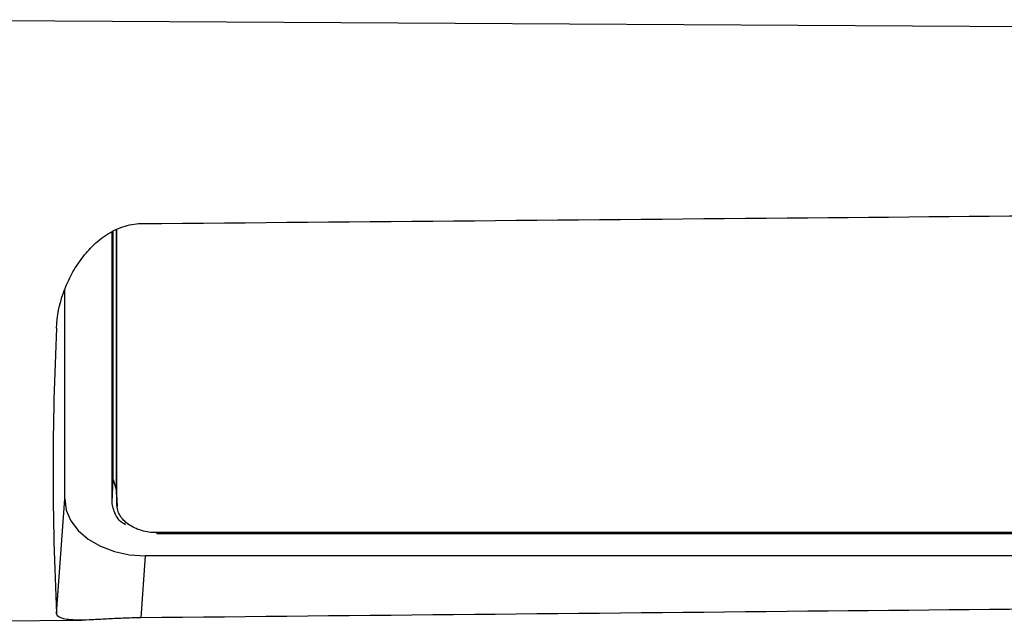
# Model space of a CAD drawing. Header units: millimetres. Extents: x -103 to 103, y -108 to 42.
# Tile 14 of 27: x -19 to 42, y -108 to -70. Entities that reach past the tile are written whole.
import ezdxf

# ---------------------------------------------------------------- set-up
doc = ezdxf.new("R2010")
doc.units = ezdxf.units.MM

msp = doc.modelspace()

# ---------------------------------------------------------------- linework, layer by layer
at = {"color": 7, "linetype": 'Continuous', "lineweight": 25}
for p, q in [((-30.5, -70.166), (88.2, -70.849)), ((-12.87, -100.061), (-12.87, -83.346)), ((-12.8, -98.647), (-12.8, -83.311)), ((-12.6, -99.496), (-12.6, -83.211)), ((-12.565, -100.203), (-12.565, -83.193)), ((-15.8, -99.854), (-15.8, -86.882)), ((-12.87, -100.061), (-12.8, -98.647)), ((-12.8, -98.647), (-12.6, -99.358)), ((-16.301, -106.964), (-15.8, -99.854)), ((-12.6, -99.496), (-12.565, -100.203)), ((-12.598, -99.557), (-12.6, -99.496)), ((-12.598, -99.557), (-12.56, -100.327)), ((69.3, -101.946), (-10.1, -101.946)), ((69.3, -102.02), (-10.1, -102.02)), ((-10.807, -103.385), (-11.077, -107.222)), ((70.007, -103.385), (-10.807, -103.385)), ((-30.5, -107.5), (-14.75, -107.363))]:
    msp.add_line(p, q, dxfattribs=at)
at = {"color": 8, "linetype": 'Continuous', "lineweight": 25}
msp.add_line((-10.1, -101.946), (-10.1, -102.02), dxfattribs=at)
at = {"color": 7, "linetype": 'Continuous', "lineweight": 25, "flags": 128}
msp.add_lwpolyline([(-15.8, -99.854), (-15.704, -100.543), (-15.42, -101.206), (-14.959, -101.816), (-14.338, -102.351), (-13.582, -102.79), (-12.719, -103.116), (-11.782, -103.317), (-10.807, -103.385)], dxfattribs=at)
at = {"color": 7, "linetype": 'Continuous', "lineweight": 25}
msp.add_arc((160.534, -98.12), 177.056, 177.1368, 182.8632, dxfattribs=at)
for points, knots in [([(-11.077, -82.798), (2.695, -82.678), (29.794, -82.442), (56.894, -82.198), (70.221, -82.079)], [0, 0, 0, 0, 0.508208, 1, 1, 1, 1]), ([(-16.301, -89.275), (-16.278, -88.525), (-16.131, -87.796), (-15.755, -86.727), (-15.602, -86.377), (-15.253, -85.707), (-15.055, -85.384), (-14.608, -84.767), (-14.363, -84.478), (-13.961, -84.08), (-13.821, -83.953), (-13.528, -83.713), (-13.375, -83.599), (-12.898, -83.285), (-12.561, -83.114), (-12.018, -82.931), (-11.832, -82.883), (-11.458, -82.817), (-11.269, -82.8), (-11.077, -82.798)], [0, 0, 0, 0, 0.25, 0.25, 0.375, 0.375, 0.5, 0.5, 0.625, 0.625, 0.6875, 0.6875, 0.75, 0.75, 0.875, 0.875, 0.9375, 0.9375, 1, 1, 1, 1]), ([(-12.041, -101.454), (-12.047, -101.452), (-12.353, -101.308), (-12.728, -100.814), (-12.823, -100.312), (-12.87, -100.061)], [0, 0, 0, 0, 0.009534, 0.504767, 1, 1, 1, 1]), ([(-10.1, -101.946), (-10.423, -101.946), (-10.745, -101.901), (-11.341, -101.726), (-11.615, -101.597), (-12.071, -101.274), (-12.254, -101.081), (-12.501, -100.659), (-12.565, -100.431), (-12.565, -100.203)], [0, 0, 0, 0, 0.25, 0.25, 0.5, 0.5, 0.75, 0.75, 1, 1, 1, 1]), ([(70.221, -106.423), (56.894, -106.556), (29.794, -106.826), (2.695, -107.088), (-11.077, -107.222)], [0, 0, 0, 0, 0.491792, 1, 1, 1, 1]), ([(-11.077, -107.222), (-11.461, -107.225), (-11.832, -107.236), (-12.371, -107.257), (-12.549, -107.265), (-12.889, -107.281), (-13.052, -107.29), (-13.528, -107.315), (-13.824, -107.331), (-14.36, -107.355), (-14.604, -107.362), (-15.049, -107.364), (-15.25, -107.358), (-15.6, -107.33), (-15.75, -107.308), (-16.002, -107.244), (-16.103, -107.202), (-16.246, -107.099), (-16.29, -107.037), (-16.301, -106.964)], [0, 0, 0, 0, 0.125, 0.125, 0.1875, 0.1875, 0.25, 0.25, 0.375, 0.375, 0.5, 0.5, 0.625, 0.625, 0.75, 0.75, 0.875, 0.875, 1, 1, 1, 1])]:
    msp.add_open_spline(points, degree=3, knots=knots, dxfattribs=at)

doc.saveas('drawing.dxf')
